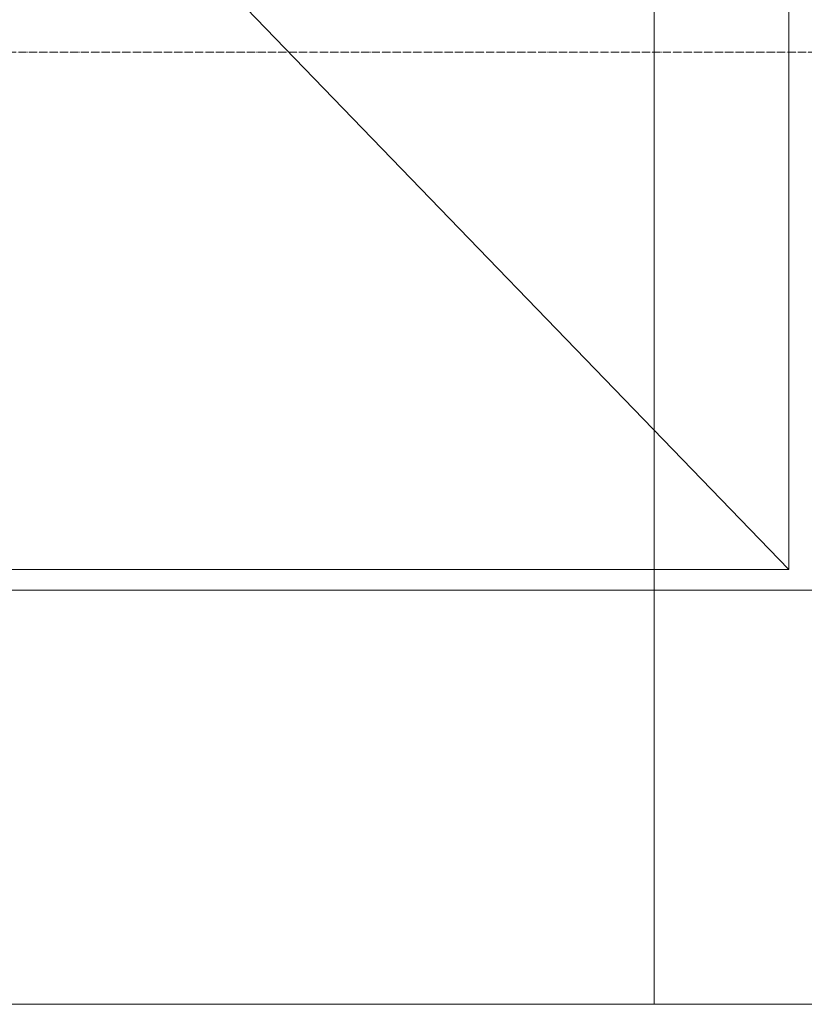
# Model space of a CAD drawing. Header units: millimetres. Extents: x 5617 to 168562, y 7718 to 149254.
# Tile 7 of 76: x 30294 to 32188, y 68500 to 70878. Entities that reach past the tile are written whole.
import ezdxf

# ---------------------------------------------------------------- set-up
doc = ezdxf.new("R2010")
doc.units = ezdxf.units.MM
doc.linetypes.add('ADSK_Линия сетки', pattern=[25, 20, -2.5, 0, -2.5])
for name, color, linetype, lineweight in [('Двери', 7, 'Continuous', 18), ('Оси', 7, 'Continuous', 9), ('Перекрытия', 7, 'Continuous', 18), ('Проем', 7, 'Continuous', 18)]:
    doc.layers.add(name, color=color, linetype=linetype, lineweight=lineweight)

# ---------------------------------------------------------------- blocks, each defined once
blk = doc.blocks.new('135_SLK_GD_AR_rvt-1-МКСС_K1_K1_L01__-2_700__Лотки')
at = {"layer": 'Перекрытия', "color": 253, "true_color": 0xaaaaaa}
for p, q in [((17550, 73000), (17550, 69500)), ((17550, 69500), (17550, 73000)), ((17550, 69500), (14550, 69500)), ((17550, 69500), (17550, 68500)), ((20550, 69500), (17550, 69500)), ((17550, 68500), (17550, 69500)), ((17550, 68500), (14550, 68500)), ((20550, 68500), (17550, 68500))]:
    blk.add_line(p, q, dxfattribs=at)
blk = doc.blocks.new('A_DOR_Gates - EXT_3_Sectional_3500x2800h-6872311-МКСС_K1_K1_L01__-2_700__Лотки')
at = {"layer": 'Проем', "color": 253, "lineweight": 5, "true_color": 0xaaaaaa}
for p, q in [((-1700, 165), (1700, 3450)), ((-1700, 3450), (1700, 3450)), ((1700, 3450), (1700, 125))]:
    blk.add_line(p, q, dxfattribs=at)
blk = doc.blocks.new('135_SLK_K1_AR_FCD_rvt-1-МКСС_K1_K1_L01__-2_700__Лотки')
at = {"layer": 'Двери', "color": 253, "lineweight": 5, "true_color": 0xaaaaaa, "rotation": 269.9999999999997}
blk.add_blockref('A_DOR_Gates - EXT_3_Sectional_3500x2800h-6872311-МКСС_K1_K1_L01__-2_700__Лотки', (14425, 71250), dxfattribs=at)

msp = doc.modelspace()

# ---------------------------------------------------------------- linework, layer by layer
at = {"layer": 'Оси', "linetype": 'ADSK_Линия сетки'}
msp.add_line((71875.9, 70800), (25554.5, 70800), dxfattribs=at)

# ---------------------------------------------------------------- block references
at = {"lineweight": 5}
for name in ['135_SLK_GD_AR_rvt-1-МКСС_K1_K1_L01__-2_700__Лотки', '135_SLK_K1_AR_FCD_rvt-1-МКСС_K1_K1_L01__-2_700__Лотки']:
    msp.add_blockref(name, (14275.9, 0), dxfattribs=at)

doc.saveas('drawing.dxf')
